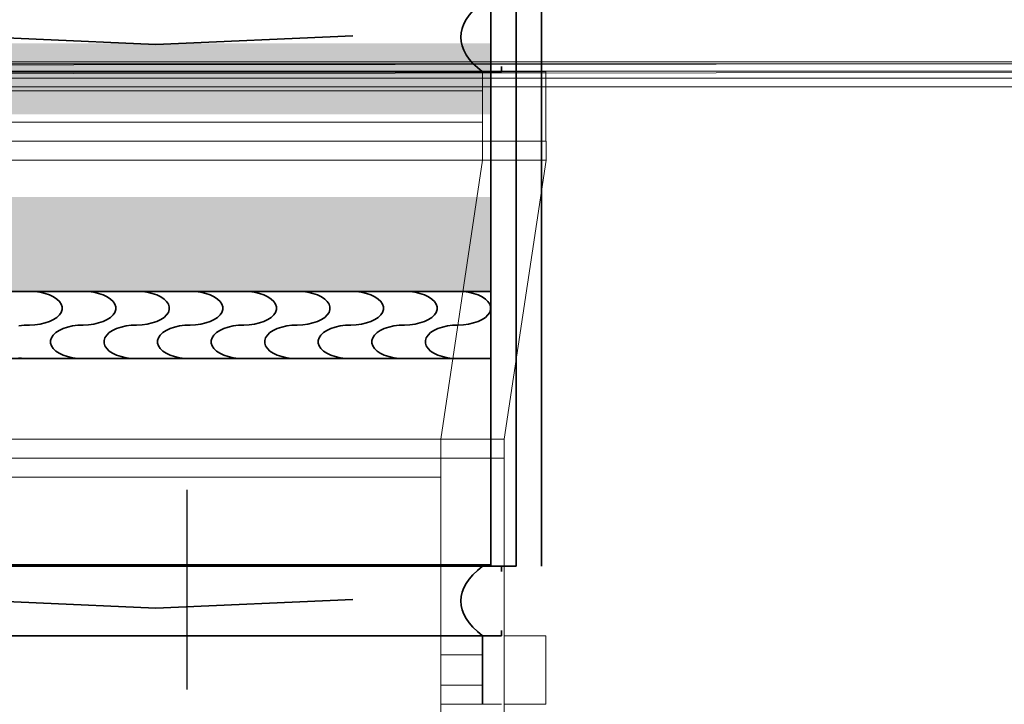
# Model space of a CAD drawing. Header units: millimetres. Extents: x 42175 to 97175, y 10092 to 468192.
# Tile 74 of 256: x 62626 to 64178, y 24222 to 25301. Entities that reach past the tile are written whole.
import ezdxf

# ---------------------------------------------------------------- set-up
doc = ezdxf.new("R2010")
doc.units = ezdxf.units.MM
doc.header["$XCLIPFRAME"] = 2
doc.linetypes.add('Dashed2cust', pattern=[50, 25, -25])
for name, color, linetype in [('FLUID-N2', 8, 'Continuous'), ('FLUID-N2-INS', 8, 'Continuous'), ('FLUID-W2', 8, 'Continuous'), ('FLUID-W2-150-ARRDU', 8, 'Continuous'), ('FLUID-W2-INS', 8, 'Continuous'), ('Konstrukcja - Dach', 8, 'Continuous'), ('niebieska', 8, 'Continuous')]:
    doc.layers.add(name, color=color, linetype=linetype)
picture_1 = doc.add_image_def('image1.bmp', size_in_pixel=(951, 911))

msp = doc.modelspace()

# ---------------------------------------------------------------- hatches: boundary and pattern name
at = {"layer": 'niebieska', "linetype": 'Continuous', "lineweight": 18, "ltscale": 100}
msp.add_hatch(color=8, dxfattribs=at).paths.add_polyline_path([(63368.8, 25263.8), (61551.8, 25263.8), (61551.8, 25151.8), (63368.8, 25151.8)])
at = {"layer": 'niebieska', "linetype": 'Continuous', "lineweight": 0, "ltscale": 100}
msp.add_hatch(color=8, dxfattribs=at).paths.add_polyline_path([(63368.8, 25021.8), (61551.8, 25021.8), (61551.8, 24872.8), (63368.8, 24872.8)])

# ---------------------------------------------------------------- linework, layer by layer
at = {"color": 8, "linetype": 'Dashed2cust', "lineweight": 35, "ltscale": 100}
msp.add_line((63448.8, 26407.8), (63448.8, 24439.8), dxfattribs=at)
at = {"color": 8, "linetype": 'Continuous', "lineweight": 35, "ltscale": 100}
for p, q in [((63368.8, 25328.8), (63368.8, 24441.8)), ((63408.8, 25328.8), (63408.8, 24439.8)), ((61551.8, 24441.8), (63368.8, 24441.8)), ((61551.8, 24439.8), (63368.8, 24439.8)), ((63355.8, 24439.8), (63355.8, 24441.8)), ((63368.8, 24439.8), (63408.8, 24439.8))]:
    msp.add_line(p, q, dxfattribs=at)
at = {"color": 8, "linetype": 'Continuous', "lineweight": 35, "ltscale": 100, "flags": 128}
for points in [[(61511.8, 26407.8), (63368.8, 26407.8), (63368.8, 24439.8), (61511.8, 24439.8)], [(61551.8, 24872.8), (61551.8, 24766.8), (63368.8, 24766.8), (63368.8, 24872.8)]]:
    msp.add_lwpolyline(points, close=True, dxfattribs=at)
for points in [[(63151.4, 25275.9), (62841, 25262.3), (62463.1, 25279.1), (62103.2, 25263.4), (61770.2, 25282.2)], [(61534.8, 25227.4), (61534.8, 25218.8), (63385.8, 25218.8), (63385.8, 25227.4)], [(62641.9, 24872.8), (62650.3, 24872.4), (62658.6, 24871.4), (62666.4, 24869.6), (62673.5, 24867.2), (62679.8, 24864.2), (62685, 24860.8), (62689.1, 24856.9), (62691.8, 24852.8), (62693.2, 24848.5), (62693.2, 24844.1), (62691.8, 24839.8), (62689.1, 24835.7), (62685, 24831.8), (62679.8, 24828.4), (62673.5, 24825.4), (62666.4, 24823), (62658.6, 24821.2), (62650.3, 24820.2), (62641.9, 24819.8), (62633.4, 24819.4), (62625.1, 24818.4)], [(62726.3, 24872.8), (62734.8, 24872.4), (62743, 24871.4), (62750.8, 24869.6), (62757.9, 24867.2), (62764.2, 24864.2), (62769.4, 24860.8), (62773.5, 24856.9), (62776.3, 24852.8), (62777.7, 24848.5), (62777.7, 24844.1), (62776.3, 24839.8), (62773.5, 24835.7), (62769.4, 24831.8), (62764.2, 24828.4), (62757.9, 24825.4), (62750.8, 24823), (62743, 24821.2), (62734.8, 24820.2), (62726.3, 24819.8), (62717.8, 24819.4), (62709.5, 24818.4), (62701.7, 24816.6), (62694.6, 24814.2), (62688.3, 24811.2), (62683.1, 24807.8), (62679.1, 24803.9), (62676.3, 24799.8), (62674.9, 24795.5), (62674.9, 24791.1), (62676.3, 24786.8), (62679.1, 24782.7), (62683.1, 24778.8), (62688.3, 24775.4), (62694.6, 24772.4), (62701.7, 24770), (62709.5, 24768.2), (62717.8, 24767.2), (62726.3, 24766.8)], [(62810.7, 24872.8), (62819.2, 24872.4), (62827.4, 24871.4), (62835.2, 24869.6), (62842.4, 24867.2), (62848.6, 24864.2), (62853.9, 24860.8), (62857.9, 24856.9), (62860.7, 24852.8), (62862.1, 24848.5), (62862.1, 24844.1), (62860.7, 24839.8), (62857.9, 24835.7), (62853.9, 24831.8), (62848.6, 24828.4), (62842.4, 24825.4), (62835.2, 24823), (62827.4, 24821.2), (62819.2, 24820.2), (62810.7, 24819.8), (62802.2, 24819.4), (62794, 24818.4), (62786.2, 24816.6), (62779, 24814.2), (62772.8, 24811.2), (62767.5, 24807.8), (62763.5, 24803.9), (62760.7, 24799.8), (62759.3, 24795.5), (62759.3, 24791.1), (62760.7, 24786.8), (62763.5, 24782.7), (62767.5, 24778.8), (62772.8, 24775.4), (62779, 24772.4), (62786.2, 24770), (62794, 24768.2), (62802.2, 24767.2), (62810.7, 24766.8)], [(62895.1, 24872.8), (62903.6, 24872.4), (62911.9, 24871.4), (62919.7, 24869.6), (62926.8, 24867.2), (62933, 24864.2), (62938.3, 24860.8), (62942.3, 24856.9), (62945.1, 24852.8), (62946.5, 24848.5), (62946.5, 24844.1), (62945.1, 24839.8), (62942.3, 24835.7), (62938.3, 24831.8), (62933, 24828.4), (62926.8, 24825.4), (62919.7, 24823), (62911.9, 24821.2), (62903.6, 24820.2), (62895.1, 24819.8), (62886.6, 24819.4), (62878.4, 24818.4), (62870.6, 24816.6), (62863.4, 24814.2), (62857.2, 24811.2), (62851.9, 24807.8), (62847.9, 24803.9), (62845.1, 24799.8), (62843.7, 24795.5), (62843.7, 24791.1), (62845.1, 24786.8), (62847.9, 24782.7), (62851.9, 24778.8), (62857.2, 24775.4), (62863.4, 24772.4), (62870.6, 24770), (62878.4, 24768.2), (62886.6, 24767.2), (62895.1, 24766.8)], [(62979.5, 24872.8), (62988, 24872.4), (62996.3, 24871.4), (63004.1, 24869.6), (63011.2, 24867.2), (63017.5, 24864.2), (63022.7, 24860.8), (63026.7, 24856.9), (63029.5, 24852.8), (63030.9, 24848.5), (63030.9, 24844.1), (63029.5, 24839.8), (63026.7, 24835.7), (63022.7, 24831.8), (63017.5, 24828.4), (63011.2, 24825.4), (63004.1, 24823), (62996.3, 24821.2), (62988, 24820.2), (62979.5, 24819.8), (62971, 24819.4), (62962.8, 24818.4), (62955, 24816.6), (62947.9, 24814.2), (62941.6, 24811.2), (62936.4, 24807.8), (62932.3, 24803.9), (62929.5, 24799.8), (62928.1, 24795.5), (62928.1, 24791.1), (62929.5, 24786.8), (62932.3, 24782.7), (62936.4, 24778.8), (62941.6, 24775.4), (62947.9, 24772.4), (62955, 24770), (62962.8, 24768.2), (62971, 24767.2), (62979.5, 24766.8)], [(63063.9, 24872.8), (63072.4, 24872.4), (63080.7, 24871.4), (63088.5, 24869.6), (63095.6, 24867.2), (63101.9, 24864.2), (63107.1, 24860.8), (63111.2, 24856.9), (63113.9, 24852.8), (63115.3, 24848.5), (63115.3, 24844.1), (63113.9, 24839.8), (63111.2, 24835.7), (63107.1, 24831.8), (63101.9, 24828.4), (63095.6, 24825.4), (63088.5, 24823), (63080.7, 24821.2), (63072.4, 24820.2), (63063.9, 24819.8), (63055.5, 24819.4), (63047.2, 24818.4), (63039.4, 24816.6), (63032.3, 24814.2), (63026, 24811.2), (63020.8, 24807.8), (63016.7, 24803.9), (63014, 24799.8), (63012.6, 24795.5), (63012.6, 24791.1), (63014, 24786.8), (63016.7, 24782.7), (63020.8, 24778.8), (63026, 24775.4), (63032.3, 24772.4), (63039.4, 24770), (63047.2, 24768.2), (63055.5, 24767.2), (63063.9, 24766.8)], [(63148.4, 24872.8), (63156.9, 24872.4), (63165.1, 24871.4), (63172.9, 24869.6), (63180, 24867.2), (63186.3, 24864.2), (63191.5, 24860.8), (63195.6, 24856.9), (63198.3, 24852.8), (63199.7, 24848.5), (63199.7, 24844.1), (63198.3, 24839.8), (63195.6, 24835.7), (63191.5, 24831.8), (63186.3, 24828.4), (63180, 24825.4), (63172.9, 24823), (63165.1, 24821.2), (63156.9, 24820.2), (63148.4, 24819.8), (63139.9, 24819.4), (63131.6, 24818.4), (63123.8, 24816.6), (63116.7, 24814.2), (63110.4, 24811.2), (63105.2, 24807.8), (63101.1, 24803.9), (63098.4, 24799.8), (63097, 24795.5), (63097, 24791.1), (63098.4, 24786.8), (63101.1, 24782.7), (63105.2, 24778.8), (63110.4, 24775.4), (63116.7, 24772.4), (63123.8, 24770), (63131.6, 24768.2), (63139.9, 24767.2), (63148.4, 24766.8)], [(63232.8, 24872.8), (63241.3, 24872.4), (63249.5, 24871.4), (63257.3, 24869.6), (63264.5, 24867.2), (63270.7, 24864.2), (63275.9, 24860.8), (63280, 24856.9), (63282.8, 24852.8), (63284.2, 24848.5), (63284.2, 24844.1), (63282.8, 24839.8), (63280, 24835.7), (63275.9, 24831.8), (63270.7, 24828.4), (63264.5, 24825.4), (63257.3, 24823), (63249.5, 24821.2), (63241.3, 24820.2), (63232.8, 24819.8), (63224.3, 24819.4), (63216, 24818.4), (63208.2, 24816.6), (63201.1, 24814.2), (63194.8, 24811.2), (63189.6, 24807.8), (63185.6, 24803.9), (63182.8, 24799.8), (63181.4, 24795.5), (63181.4, 24791.1), (63182.8, 24786.8), (63185.6, 24782.7), (63189.6, 24778.8), (63194.8, 24775.4), (63201.1, 24772.4), (63208.2, 24770), (63216, 24768.2), (63224.3, 24767.2), (63232.8, 24766.8)], [(63317.2, 24872.8), (63325.7, 24872.4), (63333.9, 24871.4), (63341.7, 24869.6), (63348.9, 24867.2), (63355.1, 24864.2), (63360.4, 24860.8), (63364.4, 24856.9), (63367.2, 24852.8), (63368.6, 24848.5), (63368.6, 24844.1), (63367.2, 24839.8), (63364.4, 24835.7), (63360.4, 24831.8), (63355.1, 24828.4), (63348.9, 24825.4), (63341.7, 24823), (63333.9, 24821.2), (63325.7, 24820.2), (63317.2, 24819.8), (63308.7, 24819.4), (63300.5, 24818.4), (63292.7, 24816.6), (63285.5, 24814.2), (63279.3, 24811.2), (63274, 24807.8), (63270, 24803.9), (63267.2, 24799.8), (63265.8, 24795.5), (63265.8, 24791.1), (63267.2, 24786.8), (63270, 24782.7), (63274, 24778.8), (63279.3, 24775.4), (63285.5, 24772.4), (63292.7, 24770), (63300.5, 24768.2), (63308.7, 24767.2), (63317.2, 24766.8)], [(62625.1, 24768.2), (62633.4, 24767.2), (62641.9, 24766.8)], [(61534.8, 24431.2), (61534.8, 24439.8), (63385.8, 24439.8), (63385.8, 24431.2)], [(63151.4, 24386.9), (62841, 24373.3), (62463.1, 24390.1), (62103.2, 24374.4), (61770.2, 24393.2)], [(61534.8, 24338.4), (61534.8, 24329.8), (63385.8, 24329.8), (63385.8, 24338.4)]]:
    msp.add_lwpolyline(points, dxfattribs=at)
at = {"color": 8, "linetype": 'Continuous', "lineweight": 35, "ltscale": 100}
for centre in [(64154.9, 25273.7), (64154.9, 24384.7)]:
    msp.add_ellipse(centre, major_axis=(833.2, 0), ratio=0.23272, start_param=2.854685, end_param=3.428501, dxfattribs=at)
at = {"layer": 'FLUID-N2', "color": 8, "linetype": 'Continuous', "lineweight": 18, "ltscale": 100}
for p, q in [((63385.8, 24329.8), (63290, 24329.8)), ((63355.8, 24299.8), (63290, 24299.8)), ((63355.8, 24251.8), (63290, 24251.8)), ((63385.8, 24221.8), (63290, 24221.8))]:
    msp.add_line(p, q, dxfattribs=at)
at = {"layer": 'FLUID-N2', "color": 8, "linetype": 'Continuous', "lineweight": 35, "ltscale": 100}
msp.add_line((63355.8, 24329.8), (63355.8, 24221.8), dxfattribs=at)
at = {"layer": 'FLUID-N2-INS', "color": 8, "linetype": 'Continuous', "lineweight": 13, "ltscale": 100}
for p, q in [((63455.8, 24329.8), (63390, 24329.8)), ((63455.8, 24221.8), (63455.8, 24329.8)), ((63390, 24221.8), (63455.8, 24221.8))]:
    msp.add_line(p, q, dxfattribs=at)
at = {"layer": 'FLUID-W2', "color": 8, "linetype": 'Continuous', "lineweight": 0, "ltscale": 100}
for p, q in [((63355.8, 25218.8), (63355.8, 25109.8)), ((63356, 25109.9), (63356, 25079.9)), ((63356, 25079.9), (63290, 24639.9)), ((63290, 24639.9), (63290, 24609.9)), ((63290, 24609.9), (63290, 23671.9))]:
    msp.add_line(p, q, dxfattribs=at)
at = {"layer": 'FLUID-W2', "color": 8, "linetype": 'Continuous', "lineweight": 18, "ltscale": 100}
for p, q in [((63355.8, 25188.8), (61564.8, 25188.8)), ((63355.8, 25139.8), (61564.8, 25139.8)), ((63290, 24579.9), (62490, 24579.9))]:
    msp.add_line(p, q, dxfattribs=at)
at = {"layer": 'FLUID-W2-150-ARRDU', "color": 8, "linetype": 'Continuous', "lineweight": 25, "ltscale": 100, "flags": 128}
msp.add_lwpolyline([(62890, 24559.9), (62890, 24244.9)], dxfattribs=at)
at = {"layer": 'FLUID-W2-INS', "color": 8, "linetype": 'Continuous', "lineweight": 13, "ltscale": 100}
for p, q in [((63455.8, 25218.8), (61464.8, 25218.8)), ((63455.8, 25109.8), (63455.8, 25218.8)), ((61464.8, 25109.8), (63455.8, 25109.8)), ((63456, 25109.9), (61465, 25109.9)), ((63456, 25079.9), (63456, 25109.9)), ((61465, 25079.9), (63456, 25079.9)), ((63456, 25079.9), (63390, 24639.9)), ((63390, 24639.9), (62390, 24639.9)), ((63390, 24609.9), (63390, 24639.9)), ((62390, 24609.9), (63390, 24609.9)), ((63390, 24609.9), (62390, 24609.9)), ((63390, 23671.9), (63390, 24609.9))]:
    msp.add_line(p, q, dxfattribs=at)
at = {"layer": 'Konstrukcja - Dach', "color": 8, "linetype": 'Continuous', "lineweight": 13, "ltscale": 100, "flags": 128}
for points in [[(55620, 25234.7), (66256.8, 25234.7)], [(55620, 25222.5), (66256.8, 25233.8)], [(55620.3, 25222.5), (66257.1, 25233.8)], [(55620.3, 25231.5), (66257.1, 25231.5)], [(55620, 25208.9), (66256.8, 25220.2)], [(55620, 25220.2), (66256.8, 25220.2)], [(66256.8, 25208.9), (55620, 25208.9)], [(66256.8, 25208.9), (55620, 25208.9)], [(55620.3, 25208.9), (66257.1, 25220.2)], [(55620.3, 25220.2), (66257.1, 25220.2)], [(66257.1, 25208.9), (55620.3, 25208.9)], [(66257.1, 25208.9), (55620.3, 25208.9)], [(66256.8, 25195.3), (55620, 25195.3)], [(66256.8, 25195.3), (55620, 25195.3)], [(66257.1, 25195.3), (55620.3, 25195.3)], [(66257.1, 25195.3), (55620.3, 25195.3)]]:
    msp.add_lwpolyline(points, dxfattribs=at)

# ---------------------------------------------------------------- pictures from other files: only their frames are drawn
at = {"color": 8, "lineweight": 13}
image = msp.add_image(picture_1, insert=(61504.1, 26425.8), size_in_units=(1986, 1904.6), rotation=-90, dxfattribs=at)
image.set_boundary_path([(-0.5, -0.5), (950.5, 910.5)])

doc.saveas('drawing.dxf')
